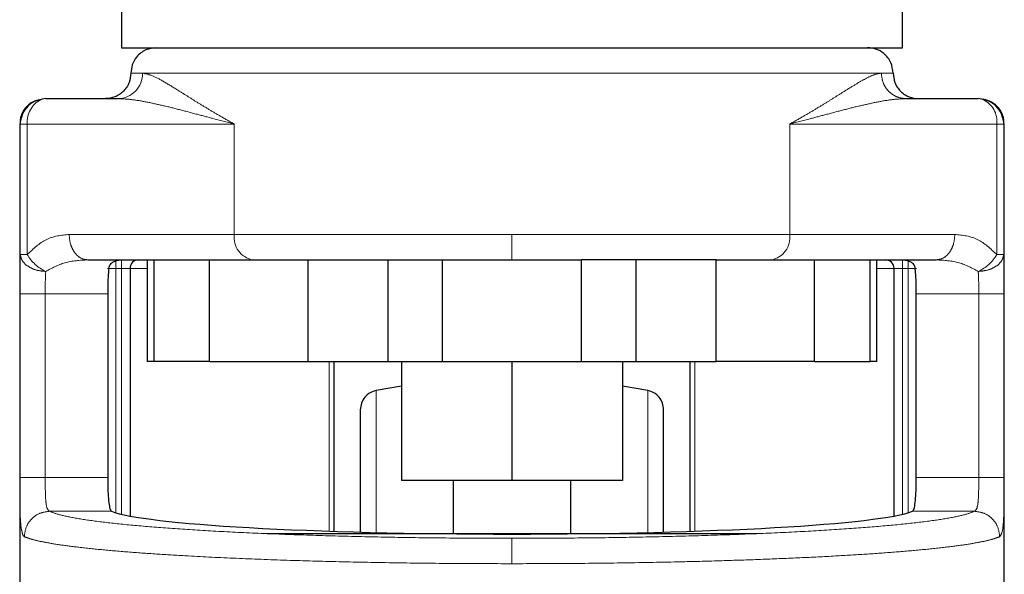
# Model space of a CAD drawing. Header units: millimetres. Extents: x 23 to 246, y 71 to 158.
# Tile 30 of 76: x 118.55 to 120.57, y 71.54 to 72.67. Entities that reach past the tile are written whole.
import ezdxf

# ---------------------------------------------------------------- set-up
doc = ezdxf.new("R2010")
doc.units = ezdxf.units.MM
doc.linetypes.add('PHANTOM', pattern=[12.7, 6.35, -1.27, 1.27, -1.27, 1.27, -1.27])

msp = doc.modelspace()

# ---------------------------------------------------------------- linework, layer by layer
at = {"color": 7, "linetype": 'Continuous', "lineweight": 25}
for p, q in [((118.7606, 72.7287), (118.7606, 72.6171)), ((120.3569, 72.6171), (120.3569, 72.7287)), ((118.7606, 72.6171), (120.3569, 72.6171)), ((118.6056, 72.513), (118.7532, 72.513)), ((120.3643, 72.513), (120.5118, 72.513)), ((118.5524, 72.461), (118.5524, 71.2385)), ((118.5537, 72.461), (118.5562, 72.4745)), ((120.5612, 72.4745), (120.5638, 72.461)), ((120.5651, 71.2626), (120.5651, 72.461)), ((118.6915, 72.1834), (118.9403, 72.1834)), ((118.8127, 72.1834), (118.8127, 71.9752)), ((118.8264, 72.1834), (118.8264, 71.9752)), ((118.9403, 71.9752), (118.9403, 72.1834)), ((118.9403, 72.1834), (119.1415, 72.1834)), ((119.1415, 72.1834), (119.1415, 71.9752)), ((119.1415, 72.1834), (119.1552, 72.1834)), ((119.3053, 71.9752), (119.3053, 72.1834)), ((119.4165, 71.9752), (119.4165, 72.1834)), ((119.4165, 72.1834), (119.701, 72.1834)), ((119.701, 71.9752), (119.701, 72.1834)), ((119.8122, 72.1834), (119.8122, 71.9752)), ((119.976, 72.1834), (119.9622, 72.1834)), ((119.976, 71.9752), (119.976, 72.1834)), ((119.976, 72.1834), (120.1772, 72.1834)), ((120.1772, 71.9752), (120.1772, 72.1834)), ((120.1772, 72.1834), (120.426, 72.1834)), ((120.2911, 71.9752), (120.2911, 72.1834)), ((120.3048, 71.9752), (120.3048, 72.1834)), ((118.778, 72.166), (118.778, 71.6595)), ((120.3395, 72.166), (120.3395, 71.6595)), ((118.7323, 72.114), (118.7323, 71.7385)), ((120.3852, 71.7385), (120.3852, 72.114)), ((118.8264, 71.9752), (118.8127, 71.9752)), ((118.9403, 71.9752), (118.8264, 71.9752)), ((118.9403, 71.9752), (119.1415, 71.9752)), ((119.1415, 71.9752), (119.3053, 71.9752)), ((119.1944, 71.9752), (119.1944, 71.6283)), ((119.3053, 71.9752), (119.4165, 71.9752)), ((119.3332, 71.9752), (119.3332, 71.7323)), ((119.4165, 71.9752), (119.701, 71.9752)), ((119.5587, 71.9752), (119.5587, 71.7323)), ((119.701, 71.9752), (119.8122, 71.9752)), ((119.7843, 71.9752), (119.7843, 71.7323)), ((119.8122, 71.9752), (119.976, 71.9752)), ((119.9231, 71.6283), (119.9231, 71.9752)), ((120.1772, 71.9752), (119.976, 71.9752)), ((120.1772, 71.9752), (120.2911, 71.9752)), ((120.3048, 71.9752), (120.2911, 71.9752)), ((119.3332, 71.9251), (119.2813, 71.9163)), ((119.8361, 71.9163), (119.7843, 71.9251)), ((119.5587, 71.7323), (119.3332, 71.7323)), ((119.4387, 71.7323), (119.4387, 71.6236)), ((119.7843, 71.7323), (119.5587, 71.7323)), ((119.6787, 71.6236), (119.6787, 71.7323)), ((119.0585, 71.6236), (120.0585, 71.6236))]:
    msp.add_line(p, q, dxfattribs=at)
at = {"color": 8, "linetype": 'PHANTOM', "lineweight": 18}
for p, q in [((118.7797, 72.5651), (118.8036, 72.5651)), ((118.8036, 72.5651), (120.3138, 72.5651)), ((120.3138, 72.5651), (120.3378, 72.5651)), ((118.5524, 72.461), (118.5537, 72.461)), ((118.5537, 72.461), (118.5537, 72.194)), ((118.5537, 72.461), (118.5677, 72.461)), ((118.5677, 72.461), (118.9911, 72.461)), ((118.5677, 72.461), (118.5677, 72.194)), ((118.9911, 72.461), (118.9911, 72.2354)), ((120.1264, 72.2354), (120.1264, 72.461)), ((120.1264, 72.461), (120.5498, 72.461)), ((120.5498, 72.194), (120.5498, 72.461)), ((120.5498, 72.461), (120.5638, 72.461)), ((120.5638, 72.194), (120.5638, 72.461)), ((120.5638, 72.461), (120.5651, 72.461)), ((118.9911, 72.2354), (118.6535, 72.2354)), ((119.5587, 72.2354), (118.9911, 72.2354)), ((119.5587, 72.1834), (119.5587, 72.2354)), ((120.1264, 72.2354), (119.5587, 72.2354)), ((120.4639, 72.2354), (120.1264, 72.2354)), ((118.5677, 72.194), (118.5537, 72.194)), ((120.5638, 72.194), (120.5498, 72.194)), ((118.749, 72.166), (118.749, 72.1834)), ((118.7606, 72.166), (118.7606, 72.1834)), ((120.3569, 72.1834), (120.3569, 72.166)), ((120.3685, 72.1834), (120.3685, 72.166)), ((118.749, 72.166), (118.7317, 72.166)), ((118.749, 71.6662), (118.749, 72.166)), ((118.749, 72.166), (118.7606, 72.166)), ((118.778, 72.166), (118.7606, 72.166)), ((118.7606, 72.166), (118.7606, 71.6632)), ((118.8127, 72.166), (118.778, 72.166)), ((120.3395, 72.166), (120.3048, 72.166)), ((120.3395, 72.166), (120.3569, 72.166)), ((120.3569, 72.166), (120.3685, 72.166)), ((120.3569, 71.6632), (120.3569, 72.166)), ((120.3685, 72.166), (120.3858, 72.166)), ((120.3685, 72.166), (120.3685, 71.6662)), ((118.5526, 72.114), (118.5526, 71.7385)), ((118.5526, 72.114), (118.6046, 72.114)), ((118.6046, 72.114), (118.7323, 72.114)), ((118.6046, 72.114), (118.6046, 71.7385)), ((120.3852, 72.114), (120.5128, 72.114)), ((120.5128, 71.7385), (120.5128, 72.114)), ((120.5649, 71.7385), (120.5649, 72.114)), ((119.1852, 71.6286), (119.1852, 71.9752)), ((119.9323, 71.9752), (119.9323, 71.6286)), ((119.2813, 71.6236), (119.2813, 71.9163)), ((119.8361, 71.6236), (119.8361, 71.9163)), ((118.6046, 71.7385), (118.5526, 71.7385)), ((118.7323, 71.7385), (118.6046, 71.7385)), ((120.5128, 71.7385), (120.3852, 71.7385)), ((120.5649, 71.7385), (120.5128, 71.7385)), ((118.6134, 71.6693), (118.7403, 71.6693)), ((120.3772, 71.6693), (120.504, 71.6693))]:
    msp.add_line(p, q, dxfattribs=at)
at = {"color": 7, "linetype": 'Continuous', "lineweight": 25, "flags": 128}
for points in [[(118.6056, 72.513), (118.5982, 72.512), (118.596, 72.5113)], [(120.5215, 72.5113), (120.5192, 72.512), (120.5118, 72.513)]]:
    msp.add_lwpolyline(points, dxfattribs=at)
at = {"color": 8, "linetype": 'PHANTOM', "lineweight": 18}
for centre, radius, start, end in [((118.7524, 72.5643), 0.0513, 270.912, 0.8791), ((118.6202, 72.4646), 0.0526, 117.395, 183.9722), ((120.4997, 72.466), 0.0503, 354.3049, 64.3562), ((119.0374, 72.2293), 0.0467, 172.4848, 259.6666), ((120.0801, 72.2293), 0.0467, 280.3362, 7.5055), ((118.6428, 72.2389), 0.0874, 210.853, 244.8605), ((120.4746, 72.2389), 0.0875, 295.1463, 329.133)]:
    msp.add_arc(centre, radius, start, end, dxfattribs=at)
at = {"color": 7, "linetype": 'Continuous', "lineweight": 25}
for centre, start, end in [((118.7953, 72.166), 90, 180), ((120.3222, 72.166), 0, 90)]:
    msp.add_arc(centre, 0.0174, start, end, dxfattribs=at)
msp.add_ellipse((119.5587, 71.6783), major_axis=(0.8294, 0), ratio=0.067037, start_param=3.304073, end_param=6.120705, dxfattribs=at)
for points, knots in [([(118.8317, 72.6171), (118.8244, 72.6162), (118.809, 72.6143), (118.7916, 72.6002), (118.7814, 72.5827), (118.7803, 72.5708), (118.7797, 72.5651)], [0, 0, 0, 0, 0.270295, 0.562412, 0.789743, 1, 1, 1, 1]), ([(120.3378, 72.5651), (120.3368, 72.5725), (120.3349, 72.5878), (120.3209, 72.6053), (120.3033, 72.6154), (120.2914, 72.6166), (120.2857, 72.6171)], [0, 0, 0, 0, 0.270273, 0.562428, 0.789757, 1, 1, 1, 1]), ([(118.7797, 72.5651), (118.779, 72.5585), (118.7779, 72.5485), (118.7714, 72.5363), (118.7647, 72.528), (118.7564, 72.5213), (118.7443, 72.5148), (118.7342, 72.5137), (118.7276, 72.513)], [0, 0, 0, 0, 0.23946, 0.368329, 0.499978, 0.63165, 0.760546, 1, 1, 1, 1]), ([(120.3378, 72.5651), (120.3385, 72.5585), (120.3395, 72.5485), (120.346, 72.5363), (120.3527, 72.528), (120.3611, 72.5213), (120.3732, 72.5148), (120.3833, 72.5137), (120.3898, 72.513)], [0, 0, 0, 0, 0.239464, 0.368363, 0.500014, 0.631643, 0.760542, 1, 1, 1, 1]), ([(118.5822, 72.5071), (118.5809, 72.5067), (118.5735, 72.5042), (118.5631, 72.4939), (118.5538, 72.4779), (118.5532, 72.4666), (118.5528, 72.461)], [0, 0, 0, 0, 0.068636, 0.382082, 0.695404, 1, 1, 1, 1]), ([(118.5961, 72.5105), (118.5931, 72.5101), (118.5832, 72.5088), (118.5692, 72.4987), (118.5584, 72.4859), (118.5567, 72.4769), (118.5563, 72.4745)], [0, 0, 0, 0, 0.156843, 0.515538, 0.874223, 1, 1, 1, 1]), ([(120.5612, 72.4745), (120.5607, 72.4769), (120.559, 72.4859), (120.5483, 72.4987), (120.5342, 72.5088), (120.5243, 72.5101), (120.5213, 72.5105)], [0, 0, 0, 0, 0.125761, 0.484349, 0.842947, 1, 1, 1, 1]), ([(120.5646, 72.461), (120.5643, 72.4666), (120.5636, 72.4779), (120.5545, 72.4941), (120.54, 72.5068), (120.5278, 72.5103), (120.5219, 72.512)], [0, 0, 0, 0, 0.246571, 0.500191, 0.753951, 1, 1, 1, 1]), ([(118.7346, 72.166), (118.7355, 72.1689), (118.7373, 72.1745), (118.7457, 72.1816), (118.7535, 72.1826), (118.7587, 72.1834)], [0, 0, 0, 0, 0.250275, 0.499799, 1, 1, 1, 1]), ([(119.1552, 72.1834), (119.1822, 72.1834), (119.2362, 72.1834), (119.3243, 72.1834), (119.3858, 72.1834), (119.4165, 72.1834)], [0, 0, 0, 0, 0.333227, 0.66733, 1, 1, 1, 1]), ([(119.9622, 72.1834), (119.9353, 72.1834), (119.8813, 72.1834), (119.7932, 72.1834), (119.7317, 72.1834), (119.701, 72.1834)], [0, 0, 0, 0, 0.3332009, 0.6672989, 1, 1, 1, 1]), ([(120.3588, 72.1834), (120.364, 72.1826), (120.3718, 72.1816), (120.3802, 72.1745), (120.382, 72.1689), (120.3829, 72.166)], [0, 0, 0, 0, 0.500178, 0.749714, 1, 1, 1, 1]), ([(118.7346, 72.166), (118.734, 72.1603), (118.7329, 72.1489), (118.7324, 72.1298), (118.7323, 72.118), (118.7323, 72.114)], [0, 0, 0, 0, 0.396162, 0.792354, 1, 1, 1, 1]), ([(120.3852, 72.114), (120.3851, 72.1217), (120.385, 72.1373), (120.3841, 72.1549), (120.3832, 72.1632), (120.3829, 72.166)], [0, 0, 0, 0, 0.3957444, 0.7915039, 1, 1, 1, 1]), ([(119.2813, 71.9163), (119.277, 71.915), (119.2681, 71.9124), (119.2574, 71.903), (119.2501, 71.8907), (119.2492, 71.8815), (119.2487, 71.877)], [0, 0, 0, 0, 0.242355, 0.500019, 0.757639, 1, 1, 1, 1]), ([(119.8687, 71.877), (119.8683, 71.8815), (119.8674, 71.8907), (119.8601, 71.903), (119.8494, 71.9124), (119.8404, 71.915), (119.8361, 71.9163)], [0, 0, 0, 0, 0.2423809, 0.5000219, 0.7577062, 1, 1, 1, 1]), ([(119.2487, 71.877), (119.2487, 71.876), (119.2487, 71.874), (119.2487, 71.8584), (119.2487, 71.8342), (119.2487, 71.8016), (119.2487, 71.7622), (119.2487, 71.717), (119.2487, 71.6721), (119.2487, 71.6404), (119.2487, 71.6269)], [0, 0, 0, 0, 0.13814, 0.275213, 0.410204, 0.54218, 0.670345, 0.794044, 0.912777, 1, 1, 1, 1]), ([(119.8687, 71.6269), (119.8687, 71.6403), (119.8687, 71.672), (119.8687, 71.717), (119.8687, 71.7622), (119.8687, 71.8016), (119.8687, 71.8342), (119.8687, 71.8584), (119.8687, 71.874), (119.8687, 71.876), (119.8687, 71.877)], [0, 0, 0, 0, 0.0873519, 0.2060689, 0.32975, 0.457897, 0.5898545, 0.7248257, 0.8618797, 1, 1, 1, 1]), ([(118.7323, 71.7385), (118.7324, 71.7307), (118.7325, 71.7152), (118.7336, 71.6945), (118.7355, 71.6788), (118.7379, 71.671), (118.7397, 71.6697), (118.7403, 71.6693)], [0, 0, 0, 0, 0.222569, 0.445128, 0.667758, 0.891003, 1, 1, 1, 1]), ([(120.3772, 71.6693), (120.3784, 71.6706), (120.3808, 71.6731), (120.3831, 71.6865), (120.3846, 71.7052), (120.3851, 71.7237), (120.3852, 71.735), (120.3852, 71.7385)], [0, 0, 0, 0, 0.225847, 0.451778, 0.675832, 0.898685, 1, 1, 1, 1])]:
    msp.add_open_spline(points, degree=3, knots=knots, dxfattribs=at)
at = {"color": 8, "linetype": 'PHANTOM', "lineweight": 18}
for points, knots in [([(118.9911, 72.461), (118.9819, 72.4661), (118.9643, 72.476), (118.9401, 72.4904), (118.9178, 72.504), (118.8968, 72.517), (118.8724, 72.5324), (118.8467, 72.5481), (118.8216, 72.5619), (118.8096, 72.564), (118.8036, 72.5651)], [0, 0, 0, 0, 0.107154, 0.204011, 0.302618, 0.40126, 0.499788, 0.672478, 0.839561, 1, 1, 1, 1]), ([(120.3138, 72.5651), (120.3096, 72.5645), (120.3006, 72.5633), (120.2835, 72.5551), (120.2633, 72.5436), (120.2423, 72.5306), (120.2206, 72.517), (120.1996, 72.504), (120.1774, 72.4904), (120.1531, 72.476), (120.1356, 72.4661), (120.1264, 72.461)], [0, 0, 0, 0, 0.118147, 0.249857, 0.368597, 0.500294, 0.598808, 0.697434, 0.796027, 0.892869, 1, 1, 1, 1]), ([(120.3643, 72.513), (120.3579, 72.5137), (120.3482, 72.5148), (120.3364, 72.5213), (120.3283, 72.528), (120.3218, 72.5363), (120.3155, 72.5485), (120.3145, 72.5585), (120.3138, 72.5651)], [0, 0, 0, 0, 0.239476, 0.368374, 0.500024, 0.631654, 0.760551, 1, 1, 1, 1]), ([(118.5562, 72.4745), (118.5565, 72.4764), (118.5573, 72.4818), (118.562, 72.4897), (118.5686, 72.4981), (118.577, 72.5047), (118.5859, 72.5099), (118.5925, 72.5107), (118.5956, 72.5111)], [0, 0, 0, 0, 0.099461, 0.282105, 0.468666, 0.655283, 0.837894, 1, 1, 1, 1]), ([(118.7532, 72.513), (118.7618, 72.5126), (118.7799, 72.5118), (118.8098, 72.5067), (118.8422, 72.4997), (118.8764, 72.4912), (118.9111, 72.4821), (118.9492, 72.4719), (118.976, 72.4649), (118.9911, 72.461)], [0, 0, 0, 0, 0.13176, 0.277312, 0.418173, 0.560574, 0.706886, 0.834345, 1, 1, 1, 1]), ([(120.1264, 72.461), (120.1415, 72.4649), (120.1682, 72.4719), (120.2063, 72.4821), (120.2411, 72.4912), (120.2753, 72.4997), (120.3076, 72.5067), (120.3375, 72.5118), (120.3557, 72.5126), (120.3643, 72.513)], [0, 0, 0, 0, 0.1656551, 0.2931071, 0.4394196, 0.581827, 0.7226819, 0.8682337, 1, 1, 1, 1]), ([(120.5218, 72.5111), (120.5249, 72.5107), (120.5315, 72.5099), (120.5405, 72.5047), (120.5489, 72.4981), (120.5554, 72.4897), (120.5602, 72.4818), (120.561, 72.4764), (120.5612, 72.4745)], [0, 0, 0, 0, 0.162033, 0.344727, 0.531288, 0.717858, 0.90055, 1, 1, 1, 1]), ([(118.6535, 72.2354), (118.6374, 72.2337), (118.6063, 72.2305), (118.5802, 72.2059), (118.5677, 72.194)], [0, 0, 0, 0, 0.520111, 1, 1, 1, 1]), ([(118.6915, 72.1834), (118.6867, 72.1841), (118.6794, 72.1851), (118.6705, 72.1916), (118.6645, 72.1983), (118.6596, 72.2067), (118.6548, 72.2188), (118.6541, 72.2289), (118.6535, 72.2354)], [0, 0, 0, 0, 0.239467, 0.368339, 0.499984, 0.631627, 0.760519, 1, 1, 1, 1]), ([(120.426, 72.1834), (120.4308, 72.1841), (120.4381, 72.1851), (120.4469, 72.1916), (120.453, 72.1983), (120.4579, 72.2067), (120.4626, 72.2188), (120.4634, 72.2289), (120.4639, 72.2354)], [0, 0, 0, 0, 0.239467, 0.368339, 0.499984, 0.631627, 0.760519, 1, 1, 1, 1]), ([(120.5498, 72.194), (120.5372, 72.2059), (120.5111, 72.2305), (120.4801, 72.2337), (120.4639, 72.2354)], [0, 0, 0, 0, 0.4799, 1, 1, 1, 1]), ([(118.5537, 72.194), (118.5533, 72.1821), (118.5526, 72.1584), (118.5526, 72.1287), (118.5526, 72.114)], [0, 0, 0, 0, 0.503163, 1, 1, 1, 1]), ([(118.6056, 72.1597), (118.5992, 72.1603), (118.5859, 72.1616), (118.5687, 72.1696), (118.5565, 72.181), (118.5546, 72.1898), (118.5537, 72.194)], [0, 0, 0, 0, 0.240578, 0.499966, 0.759404, 1, 1, 1, 1]), ([(120.5118, 72.1597), (120.5182, 72.1603), (120.5315, 72.1616), (120.5488, 72.1696), (120.5609, 72.181), (120.5629, 72.1898), (120.5638, 72.194)], [0, 0, 0, 0, 0.240574, 0.500008, 0.759408, 1, 1, 1, 1]), ([(120.5649, 72.114), (120.5649, 72.1287), (120.5649, 72.1584), (120.5642, 72.1821), (120.5638, 72.194)], [0, 0, 0, 0, 0.496836, 1, 1, 1, 1]), ([(118.6915, 72.1834), (118.6755, 72.1825), (118.6456, 72.181), (118.6183, 72.1665), (118.6056, 72.1597)], [0, 0, 0, 0, 0.533292, 1, 1, 1, 1]), ([(120.5118, 72.1597), (120.4991, 72.1665), (120.4719, 72.181), (120.4419, 72.1825), (120.426, 72.1834)], [0, 0, 0, 0, 0.466708, 1, 1, 1, 1]), ([(118.6046, 72.114), (118.6046, 72.1224), (118.6046, 72.1392), (118.6053, 72.1529), (118.6056, 72.1597)], [0, 0, 0, 0, 0.4999517, 1, 1, 1, 1]), ([(120.5128, 72.114), (120.5128, 72.1224), (120.5128, 72.1392), (120.5122, 72.1529), (120.5118, 72.1597)], [0, 0, 0, 0, 0.499952, 1, 1, 1, 1]), ([(120.5649, 72.114), (120.5641, 72.114), (120.5629, 72.114), (120.5563, 72.114), (120.5496, 72.114), (120.5413, 72.114), (120.5293, 72.114), (120.5193, 72.114), (120.5128, 72.114)], [0, 0, 0, 0, 0.239714, 0.368515, 0.500003, 0.631483, 0.760322, 1, 1, 1, 1]), ([(118.5526, 71.7385), (118.5526, 71.7248), (118.5526, 71.6974), (118.5533, 71.6617), (118.555, 71.6341), (118.5576, 71.6253), (118.5589, 71.6209)], [0, 0, 0, 0, 0.250313, 0.500055, 0.750021, 1, 1, 1, 1]), ([(118.6134, 71.6693), (118.6116, 71.6708), (118.6079, 71.6738), (118.6055, 71.69), (118.6047, 71.7123), (118.6046, 71.7298), (118.6046, 71.7385)], [0, 0, 0, 0, 0.2520648, 0.5017267, 0.7505774, 1, 1, 1, 1]), ([(120.504, 71.6693), (120.5059, 71.6708), (120.5095, 71.6738), (120.5119, 71.69), (120.5128, 71.7123), (120.5128, 71.7298), (120.5128, 71.7385)], [0, 0, 0, 0, 0.2520724, 0.5017285, 0.7505781, 1, 1, 1, 1]), ([(120.5556, 71.6173), (120.5575, 71.6199), (120.5613, 71.6249), (120.5639, 71.6523), (120.5647, 71.685), (120.5649, 71.715), (120.5649, 71.7306), (120.5649, 71.7385)], [0, 0, 0, 0, 0.24987, 0.4995, 0.748842, 0.873752, 1, 1, 1, 1]), ([(118.6134, 71.6693), (118.6067, 71.6684), (118.5933, 71.6668), (118.5763, 71.6547), (118.5644, 71.6376), (118.5627, 71.6241), (118.5619, 71.6173)], [0, 0, 0, 0, 0.249985, 0.499984, 0.75001, 1, 1, 1, 1]), ([(119.5587, 71.6141), (119.5207, 71.6142), (119.4447, 71.6143), (119.3324, 71.6157), (119.2232, 71.618), (119.1189, 71.6211), (119.0208, 71.625), (118.9304, 71.6297), (118.8489, 71.6351), (118.7776, 71.641), (118.7173, 71.6475), (118.6693, 71.6545), (118.633, 71.6617), (118.62, 71.6668), (118.6134, 71.6693)], [0, 0, 0, 0, 0.083265, 0.166496, 0.249769, 0.333063, 0.416337, 0.499664, 0.58302, 0.666359, 0.749751, 0.83317, 0.916563, 1, 1, 1, 1]), ([(119.5587, 71.6141), (119.5967, 71.6142), (119.6727, 71.6143), (119.7851, 71.6157), (119.8942, 71.618), (119.9986, 71.6211), (120.0967, 71.625), (120.1871, 71.6297), (120.2686, 71.6351), (120.3399, 71.641), (120.4002, 71.6475), (120.4482, 71.6545), (120.4845, 71.6617), (120.4975, 71.6668), (120.504, 71.6693)], [0, 0, 0, 0, 0.083258, 0.166489, 0.249769, 0.333059, 0.416332, 0.499664, 0.583014, 0.666353, 0.749752, 0.833164, 0.916555, 1, 1, 1, 1]), ([(120.5556, 71.6173), (120.5547, 71.6241), (120.5531, 71.6376), (120.5411, 71.6547), (120.5242, 71.6668), (120.5107, 71.6684), (120.504, 71.6693)], [0, 0, 0, 0, 0.249992, 0.499976, 0.749967, 1, 1, 1, 1]), ([(118.5589, 71.6209), (118.5595, 71.62), (118.5604, 71.6184), (118.5614, 71.6176), (118.5619, 71.6173)], [0, 0, 0, 0, 0.575347, 1, 1, 1, 1]), ([(118.5619, 71.6173), (118.5671, 71.6153), (118.577, 71.6116), (118.6022, 71.606), (118.6334, 71.6007), (118.6736, 71.5955), (118.7209, 71.5905), (118.7755, 71.5858), (118.8343, 71.5816), (118.906, 71.5773), (118.993, 71.573), (119.0966, 71.5691), (119.2061, 71.566), (119.3206, 71.5638), (119.4391, 71.5624), (119.519, 71.5622), (119.5587, 71.5621)], [0, 0, 0, 0, 0.066619, 0.12514, 0.189875, 0.250255, 0.316306, 0.380007, 0.44136, 0.500366, 0.585654, 0.668945, 0.750242, 0.834103, 0.917355, 1, 1, 1, 1]), ([(119.5587, 71.5621), (119.5985, 71.5622), (119.6784, 71.5624), (119.7969, 71.5638), (119.9019, 71.5658), (119.9935, 71.5683), (120.0724, 71.571), (120.1486, 71.5742), (120.2188, 71.5777), (120.2832, 71.5816), (120.342, 71.5858), (120.3966, 71.5905), (120.4438, 71.5955), (120.484, 71.6007), (120.5153, 71.606), (120.5405, 71.6116), (120.5503, 71.6153), (120.5556, 71.6173)], [0, 0, 0, 0, 0.082642, 0.165889, 0.249745, 0.31054, 0.372457, 0.4355, 0.499666, 0.558668, 0.620019, 0.683716, 0.749761, 0.810138, 0.874867, 0.933386, 1, 1, 1, 1]), ([(119.5587, 71.5621), (119.5587, 71.5687), (119.5587, 71.5817), (119.5587, 71.5984), (119.5587, 71.6106), (119.5587, 71.6129), (119.5587, 71.6141)], [0, 0, 0, 0, 0.2500029, 0.4999975, 0.7499966, 1, 1, 1, 1])]:
    msp.add_open_spline(points, degree=3, knots=knots, dxfattribs=at)

doc.saveas('drawing.dxf')
